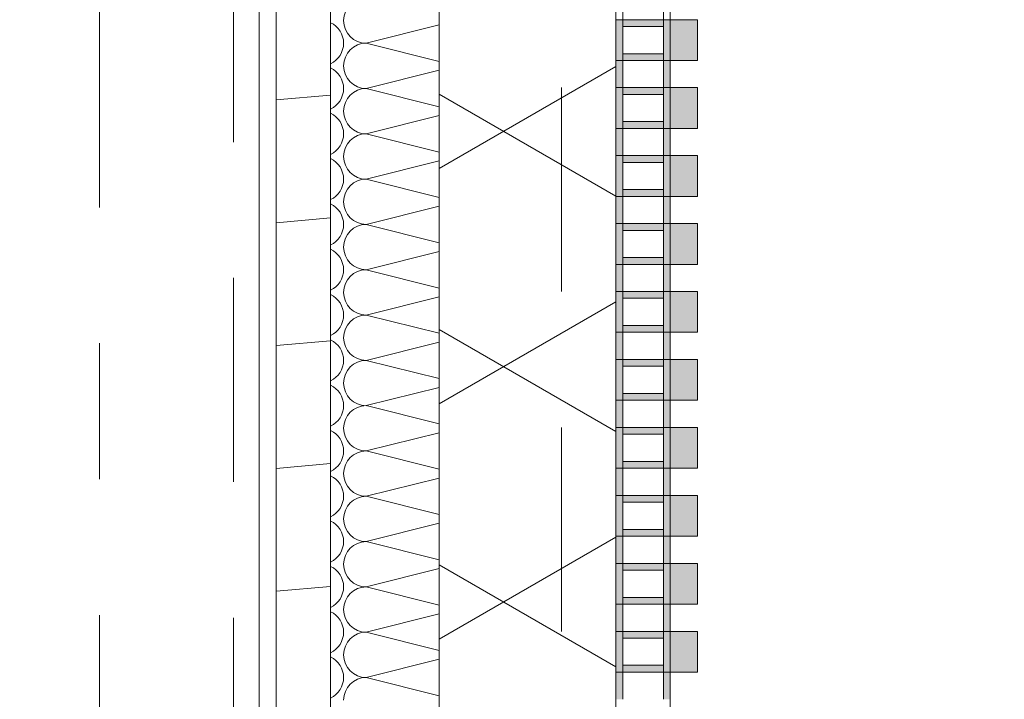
# Model space of a CAD drawing. Header units: metres. Extents: x -167 to 233, y -155 to 122.
# Tile 126 of 176: x 57.694 to 58.418, y 29.98 to 30.48. Entities that reach past the tile are written whole.
import ezdxf
from ezdxf.enums import TextEntityAlignment as Align

# ---------------------------------------------------------------- set-up
doc = ezdxf.new("R2010")
doc.units = ezdxf.units.M
doc.header["$MEASUREMENT"] = 0
for name, pattern in [('Raster', [0.4, 0.2, -0.1, 0, -0.1]), ('Strichlinie eng', [0.23, 0.15, -0.08]), ('Untersicht', [0.2, 0.15, -0.05])]:
    doc.linetypes.add(name, pattern=pattern)
for name, color, linetype in [('10 Wand außen', 7, 'Continuous'), ('20 Decke', 7, 'Continuous'), ('20 Träger', 7, 'Continuous'), ('50 Sanitäreinrichtung', 7, 'Continuous'), ('90 Achsraster', 7, 'Continuous'), ('94 Genehmigungsplanung Bemaßung', 7, 'Continuous')]:
    doc.layers.add(name, color=color, linetype=linetype)
doc.styles.add('ERSTELLTER_STIL_1', font='arial.ttf')
doc.styles.add('ERSTELLTER_STIL_2', font='arial.ttf')
doc.dimstyles.new('ERSTELLTER_STIL__2', dxfattribs={"dimtxt": 0.25, "dimasz": 0.19, "dimexe": 0.18, "dimexo": 0.1, "dimgap": 0, "dimtad": 1, "dimzin": 0, "dimdsep": 46, "dimtxsty": 'ERSTELLTER_STIL_1', "dimblk": 'ARROWHEAD_6', "dimblk1": 'ARROWHEAD_6', "dimblk2": 'ARROWHEAD_6', "dimcen": 0.09, "dimclrd": 7, "dimclre": 7, "dimclrt": 7, "dimazin": 0, "dimtfac": 1, "dimtdec": 4, "dimtmove": 0, "dimatfit": 3, "dimfxl": 1, "dimtolj": 1, "dimtzin": 0, "dimarcsym": 0})

# ---------------------------------------------------------------- blocks, each defined once
blk = doc.blocks.new('*X43', base_point=(27236.13209, 33357.27905))
at = {"layer": '10 Wand außen', "color": 8, "linetype": 'Continuous', "lineweight": 18}
for p, q in [((58.00249, 30.47582), (57.94876, 30.46238)), ((58.00249, 30.44895), (57.94876, 30.46238)), ((58.00249, 30.44248), (57.94876, 30.42905)), ((58.00249, 30.41562), (57.94876, 30.42905)), ((58.00249, 30.40915), (57.94876, 30.39572)), ((58.00249, 30.38228), (57.94876, 30.39572)), ((58.00249, 30.37582), (57.94876, 30.36238)), ((58.00249, 30.34895), (57.94876, 30.36238)), ((58.00249, 30.34248), (57.94876, 30.32905)), ((58.00249, 30.31562), (57.94876, 30.32905)), ((58.00249, 30.30915), (57.94876, 30.29572)), ((58.00249, 30.28228), (57.94876, 30.29572)), ((58.00249, 30.27582), (57.94876, 30.26238)), ((58.00249, 30.24895), (57.94876, 30.26238)), ((58.00249, 30.24248), (57.94876, 30.22905)), ((58.00249, 30.21562), (57.94876, 30.22905)), ((58.00249, 30.20915), (57.94876, 30.19572)), ((58.00249, 30.18228), (57.94876, 30.19572)), ((58.00249, 30.17582), (57.94876, 30.16238)), ((58.00249, 30.14895), (57.94876, 30.16238)), ((58.00249, 30.14248), (57.94876, 30.12905)), ((58.00249, 30.11562), (57.94876, 30.12905)), ((58.00249, 30.10915), (57.94876, 30.09572)), ((58.00249, 30.08228), (57.94876, 30.09572)), ((58.00249, 30.07582), (57.94876, 30.06238)), ((58.00249, 30.04895), (57.94876, 30.06238)), ((58.00249, 30.04248), (57.94876, 30.02905)), ((58.00249, 30.01562), (57.94876, 30.02905)), ((58.00249, 30.00915), (57.94876, 29.99572)), ((58.00249, 29.98228), (57.94876, 29.99572))]:
    blk.add_line(p, q, dxfattribs=at)
for centre, start, end in [((57.94876, 30.47905), 90, 180), ((57.91543, 30.46238), 0, 64.92163), ((57.94876, 30.47905), 180, 270), ((57.91543, 30.46238), 295.07837, 0), ((57.94876, 30.44572), 90, 180), ((57.91543, 30.42905), 0, 64.92163), ((57.94876, 30.44572), 180, 270), ((57.91543, 30.42905), 295.07837, 0), ((57.94876, 30.41238), 90, 180), ((57.91543, 30.39572), 0, 64.92163), ((57.94876, 30.41238), 180, 270), ((57.91543, 30.39572), 295.07837, 0), ((57.94876, 30.37905), 90, 180), ((57.91543, 30.36238), 0, 64.92163), ((57.94876, 30.37905), 180, 270), ((57.91543, 30.36238), 295.07837, 0), ((57.94876, 30.34572), 90, 180), ((57.94876, 30.34572), 180, 270), ((57.91543, 30.32905), 0, 64.92163), ((57.91543, 30.32905), 295.07837, 0), ((57.94876, 30.31238), 90, 180), ((57.91543, 30.29572), 0, 64.92163), ((57.94876, 30.31238), 180, 270), ((57.91543, 30.29572), 295.07837, 0), ((57.94876, 30.27905), 90, 180), ((57.91543, 30.26238), 0, 64.92163), ((57.94876, 30.27905), 180, 270), ((57.91543, 30.26238), 295.07837, 0), ((57.94876, 30.24572), 90, 180), ((57.91543, 30.22905), 0, 64.92163), ((57.94876, 30.24572), 180, 270), ((57.91543, 30.22905), 295.07837, 0), ((57.94876, 30.21238), 90, 180), ((57.91543, 30.19572), 0, 64.92163), ((57.94876, 30.21238), 180, 270), ((57.91543, 30.19572), 295.07837, 0), ((57.94876, 30.17905), 90, 180), ((57.94876, 30.17905), 180, 270), ((57.91543, 30.16238), 0, 64.92163), ((57.91543, 30.16238), 295.07837, 0), ((57.94876, 30.14572), 90, 180), ((57.91543, 30.12905), 0, 64.92163), ((57.94876, 30.14572), 180, 270), ((57.91543, 30.12905), 295.07837, 0), ((57.94876, 30.11238), 90, 180), ((57.91543, 30.09572), 0, 64.92163), ((57.94876, 30.11238), 180, 270), ((57.91543, 30.09572), 295.07837, 0), ((57.94876, 30.07905), 90, 180), ((57.91543, 30.06238), 0, 64.92163), ((57.94876, 30.07905), 180, 270), ((57.91543, 30.06238), 295.07837, 0), ((57.94876, 30.04572), 90, 180), ((57.91543, 30.02905), 0, 64.92163), ((57.94876, 30.04572), 180, 270), ((57.91543, 30.02905), 295.07837, 0), ((57.94876, 30.01238), 90, 180), ((57.94876, 30.01238), 180, 270), ((57.91543, 29.99572), 0, 64.92163), ((57.91543, 29.99572), 295.07837, 0), ((57.94876, 29.97905), 90, 180)]:
    blk.add_arc(centre, 0.01667, start, end, dxfattribs=at)
blk = doc.blocks.new('Standard-Rastermarker_138')
at = {"layer": '90 Achsraster', "color": 14, "linetype": 'Raster', "lineweight": 18, "true_color": 0xa80000}
blk.add_line((1, 0), (24.68085, 0), dxfattribs=at)
at = {"layer": '90 Achsraster', "color": 14, "lineweight": 18, "true_color": 0xa80000, "style": 'ERSTELLTER_STIL_2'}
for tag, p in [('AC_MarkerText_1_0', (-0.56857, -0.06857)), ('AC_MarkerText_1_1', (25.81228, -0.06857))]:
    blk.add_attdef(tag, text='', height=0.3, rotation=90, dxfattribs=at).set_placement(p, align=Align.TOP_CENTER)
blk = doc.blocks.new('Rechteck Raster Kassetten Fassade - ACB_5')
at = {"layer": '50 Sanitäreinrichtung', "linetype": 'Continuous', "lineweight": 0, "true_color": 0x9e9e9e}
for points in [[(1.69, 0.17), (1.69, 0.19), (1.66, 0.19), (1.66, 0.17)], [(1.74, 0.17), (1.74, 0.19), (1.71, 0.19), (1.71, 0.17)], [(1.79, 0.17), (1.79, 0.19), (1.76, 0.19), (1.76, 0.17)], [(1.84, 0.17), (1.84, 0.19), (1.81, 0.19), (1.81, 0.17)], [(1.89, 0.17), (1.89, 0.19), (1.86, 0.19), (1.86, 0.17)], [(1.94, 0.17), (1.94, 0.19), (1.91, 0.19), (1.91, 0.17)], [(1.99, 0.17), (1.99, 0.19), (1.96, 0.19), (1.96, 0.17)], [(2.04, 0.17), (2.04, 0.19), (2.01, 0.19), (2.01, 0.17)], [(2.09, 0.17), (2.09, 0.19), (2.06, 0.19), (2.06, 0.17)], [(2.14, 0.17), (2.14, 0.19), (2.11, 0.19), (2.11, 0.17)], [(1.64, 0.165), (1.66, 0.165), (1.66, 0.17), (1.64, 0.17)], [(1.71, 0.17), (1.66, 0.17), (1.66, 0.13), (1.71, 0.13), (1.71, 0.135), (1.665, 0.135), (1.665, 0.165), (1.71, 0.165)], [(1.76, 0.17), (1.71, 0.17), (1.71, 0.13), (1.76, 0.13), (1.76, 0.135), (1.715, 0.135), (1.715, 0.165), (1.76, 0.165)], [(1.81, 0.17), (1.76, 0.17), (1.76, 0.13), (1.81, 0.13), (1.81, 0.135), (1.765, 0.135), (1.765, 0.165), (1.81, 0.165)], [(1.86, 0.17), (1.81, 0.17), (1.81, 0.13), (1.86, 0.13), (1.86, 0.135), (1.815, 0.135), (1.815, 0.165), (1.86, 0.165)], [(1.94, 0.165), (1.96, 0.165), (1.96, 0.17), (1.94, 0.17)], [(2.01, 0.17), (1.96, 0.17), (1.96, 0.13), (2.01, 0.13), (2.01, 0.135), (1.965, 0.135), (1.965, 0.165), (2.01, 0.165)], [(2.06, 0.17), (2.01, 0.17), (2.01, 0.13), (2.06, 0.13), (2.06, 0.135), (2.015, 0.135), (2.015, 0.165), (2.06, 0.165)], [(1.685, 0.165), (1.685, 0.135), (1.69, 0.135), (1.69, 0.165)], [(1.74, 0.165), (1.735, 0.165), (1.735, 0.135), (1.74, 0.135)], [(1.79, 0.165), (1.785, 0.165), (1.785, 0.135), (1.79, 0.135)], [(1.84, 0.165), (1.835, 0.165), (1.835, 0.135), (1.84, 0.135)], [(1.89, 0.165), (1.885, 0.165), (1.885, 0.135), (1.89, 0.135)], [(1.915, 0.165), (1.91, 0.165), (1.91, 0.135), (1.915, 0.135)], [(1.985, 0.165), (1.985, 0.135), (1.99, 0.135), (1.99, 0.165)], [(2.04, 0.165), (2.035, 0.165), (2.035, 0.135), (2.04, 0.135)], [(2.09, 0.165), (2.085, 0.165), (2.085, 0.135), (2.09, 0.135)], [(2.11, 0.165), (2.11, 0.135), (2.115, 0.135), (2.115, 0.165)], [(1.64, 0.13), (1.66, 0.13), (1.66, 0.135), (1.64, 0.135)], [(1.94, 0.13), (1.96, 0.13), (1.96, 0.135), (1.94, 0.135)]]:
    blk.add_hatch(color=253, dxfattribs=at).paths.add_polyline_path(points)
h = blk.add_hatch(color=253, dxfattribs=at)
h.paths.add_polyline_path([(1.86, 0.17), (1.86, 0.13), (1.94, 0.13), (1.94, 0.17)])
h.paths.add_polyline_path([(1.935, 0.135), (1.865, 0.135), (1.865, 0.165), (1.935, 0.165)], flags=0)
h = blk.add_hatch(color=253, dxfattribs=at)
h.paths.add_polyline_path([(2.06, 0.17), (2.06, 0.13), (2.14, 0.13), (2.14, 0.17)])
h.paths.add_polyline_path([(2.135, 0.135), (2.065, 0.135), (2.065, 0.165), (2.135, 0.165)], flags=0)
at = {"layer": '50 Sanitäreinrichtung', "linetype": 'Continuous', "lineweight": 18}
h = blk.add_hatch(dxfattribs=at)
h.set_pattern_fill('Dämmung__weich_0001', color=8, style=0, pattern_type=2)
h.set_pattern_definition([(60, (0, 0), (-0.1299038, 0.075), []), (120, (0, 0), (0.1299038, 0.075), [])])
h.paths.add_polyline_path([(0, 0), (15.5, 0), (15.63, 0.13), (-0.13, 0.13)])
at = {"layer": '50 Sanitäreinrichtung', "color": 251, "linetype": 'Continuous', "lineweight": 18, "true_color": 0x5f5f5f}
for p, q in [((1.69, 0.19), (1.66, 0.19)), ((1.66, 0.19), (1.66, 0.17)), ((1.69, 0.19), (1.66, 0.19)), ((1.66, 0.19), (1.66, 0.17)), ((1.69, 0.19), (1.69, 0.17)), ((1.69, 0.19), (1.69, 0.17)), ((1.74, 0.19), (1.71, 0.19)), ((1.71, 0.19), (1.71, 0.17)), ((1.74, 0.19), (1.71, 0.19)), ((1.71, 0.19), (1.71, 0.17)), ((1.74, 0.19), (1.74, 0.17)), ((1.74, 0.19), (1.74, 0.17)), ((1.79, 0.19), (1.76, 0.19)), ((1.76, 0.19), (1.76, 0.17)), ((1.79, 0.19), (1.76, 0.19)), ((1.76, 0.19), (1.76, 0.17)), ((1.79, 0.19), (1.79, 0.17)), ((1.79, 0.19), (1.79, 0.17)), ((1.84, 0.19), (1.81, 0.19)), ((1.81, 0.19), (1.81, 0.17)), ((1.84, 0.19), (1.81, 0.19)), ((1.81, 0.19), (1.81, 0.17)), ((1.84, 0.19), (1.84, 0.17)), ((1.84, 0.19), (1.84, 0.17)), ((1.89, 0.19), (1.86, 0.19)), ((1.86, 0.19), (1.86, 0.17)), ((1.89, 0.19), (1.86, 0.19)), ((1.86, 0.19), (1.86, 0.17)), ((1.89, 0.19), (1.89, 0.17)), ((1.89, 0.19), (1.89, 0.17)), ((1.94, 0.19), (1.91, 0.19)), ((1.91, 0.19), (1.91, 0.17)), ((1.94, 0.19), (1.91, 0.19)), ((1.91, 0.19), (1.91, 0.17)), ((1.94, 0.19), (1.94, 0.17)), ((1.94, 0.19), (1.94, 0.17)), ((1.99, 0.19), (1.96, 0.19)), ((1.96, 0.19), (1.96, 0.17)), ((1.99, 0.19), (1.96, 0.19)), ((1.96, 0.19), (1.96, 0.17)), ((1.99, 0.19), (1.99, 0.17)), ((1.99, 0.19), (1.99, 0.17)), ((2.04, 0.19), (2.01, 0.19)), ((2.01, 0.19), (2.01, 0.17)), ((2.04, 0.19), (2.01, 0.19)), ((2.01, 0.19), (2.01, 0.17)), ((2.04, 0.19), (2.04, 0.17)), ((2.04, 0.19), (2.04, 0.17)), ((2.09, 0.19), (2.06, 0.19)), ((2.06, 0.19), (2.06, 0.17)), ((2.09, 0.19), (2.06, 0.19)), ((2.06, 0.19), (2.06, 0.17)), ((2.09, 0.19), (2.09, 0.17)), ((2.09, 0.19), (2.09, 0.17)), ((2.14, 0.19), (2.11, 0.19)), ((2.11, 0.19), (2.11, 0.17)), ((2.14, 0.19), (2.11, 0.19)), ((2.11, 0.19), (2.11, 0.17)), ((2.14, 0.19), (2.14, 0.17)), ((2.14, 0.19), (2.14, 0.17)), ((1.61, 0.17), (1.69, 0.17)), ((1.61, 0.17), (1.69, 0.17)), ((1.66, 0.165), (1.66, 0.17)), ((1.66, 0.17), (1.74, 0.17)), ((1.66, 0.165), (1.66, 0.17)), ((1.66, 0.17), (1.74, 0.17)), ((1.69, 0.17), (1.66, 0.17)), ((1.69, 0.17), (1.66, 0.17)), ((1.69, 0.165), (1.69, 0.17)), ((1.69, 0.165), (1.69, 0.17)), ((1.71, 0.165), (1.71, 0.17)), ((1.71, 0.17), (1.79, 0.17)), ((1.71, 0.165), (1.71, 0.17)), ((1.71, 0.17), (1.79, 0.17)), ((1.74, 0.17), (1.71, 0.17)), ((1.74, 0.17), (1.71, 0.17)), ((1.74, 0.165), (1.74, 0.17)), ((1.74, 0.165), (1.74, 0.17)), ((1.76, 0.165), (1.76, 0.17)), ((1.76, 0.17), (1.84, 0.17)), ((1.76, 0.165), (1.76, 0.17)), ((1.76, 0.17), (1.84, 0.17)), ((1.79, 0.17), (1.76, 0.17)), ((1.79, 0.17), (1.76, 0.17)), ((1.79, 0.165), (1.79, 0.17)), ((1.79, 0.165), (1.79, 0.17)), ((1.81, 0.165), (1.81, 0.17)), ((1.81, 0.17), (1.89, 0.17)), ((1.81, 0.165), (1.81, 0.17)), ((1.81, 0.17), (1.89, 0.17)), ((1.84, 0.17), (1.81, 0.17)), ((1.84, 0.17), (1.81, 0.17)), ((1.84, 0.165), (1.84, 0.17)), ((1.84, 0.165), (1.84, 0.17)), ((1.86, 0.165), (1.86, 0.17)), ((1.86, 0.17), (1.94, 0.17)), ((1.86, 0.165), (1.86, 0.17)), ((1.86, 0.17), (1.94, 0.17)), ((1.89, 0.17), (1.86, 0.17)), ((1.89, 0.17), (1.86, 0.17)), ((1.89, 0.165), (1.89, 0.17)), ((1.89, 0.165), (1.89, 0.17)), ((1.91, 0.165), (1.91, 0.17)), ((1.91, 0.17), (1.99, 0.17)), ((1.91, 0.165), (1.91, 0.17)), ((1.91, 0.17), (1.99, 0.17)), ((1.94, 0.17), (1.91, 0.17)), ((1.94, 0.17), (1.91, 0.17)), ((1.94, 0.165), (1.94, 0.17)), ((1.94, 0.165), (1.94, 0.17)), ((1.96, 0.165), (1.96, 0.17)), ((1.96, 0.17), (2.04, 0.17)), ((1.96, 0.165), (1.96, 0.17)), ((1.96, 0.17), (2.04, 0.17)), ((1.99, 0.17), (1.96, 0.17)), ((1.99, 0.17), (1.96, 0.17)), ((1.99, 0.165), (1.99, 0.17)), ((1.99, 0.165), (1.99, 0.17)), ((2.01, 0.165), (2.01, 0.17)), ((2.01, 0.17), (2.09, 0.17)), ((2.01, 0.165), (2.01, 0.17)), ((2.01, 0.17), (2.09, 0.17)), ((2.04, 0.17), (2.01, 0.17)), ((2.04, 0.17), (2.01, 0.17)), ((2.04, 0.165), (2.04, 0.17)), ((2.04, 0.165), (2.04, 0.17)), ((2.06, 0.165), (2.06, 0.17)), ((2.06, 0.17), (2.14, 0.17)), ((2.06, 0.165), (2.06, 0.17)), ((2.06, 0.17), (2.14, 0.17)), ((2.09, 0.17), (2.06, 0.17)), ((2.09, 0.17), (2.06, 0.17)), ((2.09, 0.165), (2.09, 0.17)), ((2.09, 0.165), (2.09, 0.17)), ((2.11, 0.165), (2.11, 0.17)), ((2.11, 0.17), (2.19, 0.17)), ((2.11, 0.165), (2.11, 0.17)), ((2.11, 0.17), (2.19, 0.17)), ((2.14, 0.17), (2.11, 0.17)), ((2.14, 0.17), (2.11, 0.17)), ((2.14, 0.165), (2.14, 0.17)), ((2.14, 0.165), (2.14, 0.17)), ((1.64, 0.165), (1.66, 0.165)), ((1.64, 0.165), (1.66, 0.165)), ((1.66, 0.165), (1.665, 0.165)), ((1.66, 0.135), (1.66, 0.165)), ((1.66, 0.165), (1.665, 0.165)), ((1.66, 0.135), (1.66, 0.165)), ((1.665, 0.165), (1.685, 0.165)), ((1.665, 0.135), (1.665, 0.165)), ((1.665, 0.165), (1.685, 0.165)), ((1.665, 0.165), (1.685, 0.165)), ((1.665, 0.135), (1.665, 0.165)), ((1.665, 0.165), (1.685, 0.165)), ((1.685, 0.135), (1.685, 0.165)), ((1.685, 0.165), (1.69, 0.165)), ((1.685, 0.135), (1.685, 0.165)), ((1.685, 0.165), (1.69, 0.165)), ((1.69, 0.135), (1.69, 0.165)), ((1.69, 0.165), (1.71, 0.165)), ((1.69, 0.135), (1.69, 0.165)), ((1.69, 0.165), (1.71, 0.165)), ((1.71, 0.165), (1.715, 0.165)), ((1.71, 0.135), (1.71, 0.165)), ((1.71, 0.165), (1.715, 0.165)), ((1.71, 0.135), (1.71, 0.165)), ((1.715, 0.165), (1.735, 0.165)), ((1.715, 0.135), (1.715, 0.165)), ((1.715, 0.165), (1.735, 0.165)), ((1.715, 0.165), (1.735, 0.165)), ((1.715, 0.135), (1.715, 0.165)), ((1.715, 0.165), (1.735, 0.165)), ((1.735, 0.135), (1.735, 0.165)), ((1.735, 0.165), (1.74, 0.165)), ((1.735, 0.135), (1.735, 0.165)), ((1.735, 0.165), (1.74, 0.165)), ((1.74, 0.135), (1.74, 0.165)), ((1.74, 0.165), (1.76, 0.165)), ((1.74, 0.135), (1.74, 0.165)), ((1.74, 0.165), (1.76, 0.165)), ((1.76, 0.165), (1.765, 0.165)), ((1.76, 0.135), (1.76, 0.165)), ((1.76, 0.165), (1.765, 0.165)), ((1.76, 0.135), (1.76, 0.165)), ((1.765, 0.165), (1.785, 0.165)), ((1.765, 0.135), (1.765, 0.165)), ((1.765, 0.165), (1.785, 0.165)), ((1.765, 0.165), (1.785, 0.165)), ((1.765, 0.135), (1.765, 0.165)), ((1.765, 0.165), (1.785, 0.165)), ((1.785, 0.135), (1.785, 0.165)), ((1.785, 0.165), (1.79, 0.165)), ((1.785, 0.135), (1.785, 0.165)), ((1.785, 0.165), (1.79, 0.165)), ((1.79, 0.135), (1.79, 0.165)), ((1.79, 0.165), (1.81, 0.165)), ((1.79, 0.135), (1.79, 0.165)), ((1.79, 0.165), (1.81, 0.165)), ((1.81, 0.165), (1.815, 0.165)), ((1.81, 0.135), (1.81, 0.165)), ((1.81, 0.165), (1.815, 0.165)), ((1.81, 0.135), (1.81, 0.165)), ((1.815, 0.165), (1.835, 0.165)), ((1.815, 0.135), (1.815, 0.165)), ((1.815, 0.165), (1.835, 0.165)), ((1.815, 0.165), (1.835, 0.165)), ((1.815, 0.135), (1.815, 0.165)), ((1.815, 0.165), (1.835, 0.165)), ((1.835, 0.135), (1.835, 0.165)), ((1.835, 0.165), (1.84, 0.165)), ((1.835, 0.135), (1.835, 0.165)), ((1.835, 0.165), (1.84, 0.165)), ((1.84, 0.135), (1.84, 0.165)), ((1.84, 0.165), (1.86, 0.165)), ((1.84, 0.135), (1.84, 0.165)), ((1.84, 0.165), (1.86, 0.165)), ((1.86, 0.165), (1.865, 0.165)), ((1.86, 0.135), (1.86, 0.165)), ((1.86, 0.165), (1.865, 0.165)), ((1.86, 0.135), (1.86, 0.165)), ((1.865, 0.165), (1.885, 0.165)), ((1.865, 0.135), (1.865, 0.165)), ((1.865, 0.165), (1.885, 0.165)), ((1.865, 0.165), (1.885, 0.165)), ((1.865, 0.135), (1.865, 0.165)), ((1.865, 0.165), (1.885, 0.165)), ((1.885, 0.135), (1.885, 0.165)), ((1.885, 0.165), (1.89, 0.165)), ((1.885, 0.135), (1.885, 0.165)), ((1.885, 0.165), (1.89, 0.165)), ((1.89, 0.135), (1.89, 0.165)), ((1.89, 0.165), (1.91, 0.165)), ((1.89, 0.135), (1.89, 0.165)), ((1.89, 0.165), (1.91, 0.165)), ((1.91, 0.165), (1.915, 0.165)), ((1.91, 0.135), (1.91, 0.165)), ((1.91, 0.165), (1.915, 0.165)), ((1.91, 0.135), (1.91, 0.165)), ((1.915, 0.165), (1.935, 0.165)), ((1.915, 0.135), (1.915, 0.165)), ((1.915, 0.165), (1.935, 0.165)), ((1.915, 0.165), (1.935, 0.165)), ((1.915, 0.135), (1.915, 0.165)), ((1.915, 0.165), (1.935, 0.165)), ((1.935, 0.135), (1.935, 0.165)), ((1.935, 0.165), (1.94, 0.165)), ((1.935, 0.135), (1.935, 0.165)), ((1.935, 0.165), (1.94, 0.165)), ((1.94, 0.135), (1.94, 0.165)), ((1.94, 0.165), (1.96, 0.165)), ((1.94, 0.135), (1.94, 0.165)), ((1.94, 0.165), (1.96, 0.165)), ((1.96, 0.165), (1.965, 0.165)), ((1.96, 0.135), (1.96, 0.165)), ((1.96, 0.165), (1.965, 0.165)), ((1.96, 0.135), (1.96, 0.165)), ((1.965, 0.165), (1.985, 0.165)), ((1.965, 0.135), (1.965, 0.165)), ((1.965, 0.165), (1.985, 0.165)), ((1.965, 0.165), (1.985, 0.165)), ((1.965, 0.135), (1.965, 0.165)), ((1.965, 0.165), (1.985, 0.165)), ((1.985, 0.135), (1.985, 0.165)), ((1.985, 0.165), (1.99, 0.165)), ((1.985, 0.135), (1.985, 0.165)), ((1.985, 0.165), (1.99, 0.165)), ((1.99, 0.135), (1.99, 0.165)), ((1.99, 0.165), (2.01, 0.165)), ((1.99, 0.135), (1.99, 0.165)), ((1.99, 0.165), (2.01, 0.165)), ((2.01, 0.165), (2.015, 0.165)), ((2.01, 0.135), (2.01, 0.165)), ((2.01, 0.165), (2.015, 0.165)), ((2.01, 0.135), (2.01, 0.165)), ((2.015, 0.165), (2.035, 0.165)), ((2.015, 0.135), (2.015, 0.165)), ((2.015, 0.165), (2.035, 0.165)), ((2.015, 0.165), (2.035, 0.165)), ((2.015, 0.135), (2.015, 0.165)), ((2.015, 0.165), (2.035, 0.165)), ((2.035, 0.135), (2.035, 0.165)), ((2.035, 0.165), (2.04, 0.165)), ((2.035, 0.135), (2.035, 0.165)), ((2.035, 0.165), (2.04, 0.165)), ((2.04, 0.135), (2.04, 0.165)), ((2.04, 0.165), (2.06, 0.165)), ((2.04, 0.135), (2.04, 0.165)), ((2.04, 0.165), (2.06, 0.165)), ((2.06, 0.165), (2.065, 0.165)), ((2.06, 0.135), (2.06, 0.165)), ((2.06, 0.165), (2.065, 0.165)), ((2.06, 0.135), (2.06, 0.165)), ((2.065, 0.165), (2.085, 0.165)), ((2.065, 0.135), (2.065, 0.165)), ((2.065, 0.165), (2.085, 0.165)), ((2.065, 0.165), (2.085, 0.165)), ((2.065, 0.135), (2.065, 0.165)), ((2.065, 0.165), (2.085, 0.165)), ((2.085, 0.135), (2.085, 0.165)), ((2.085, 0.165), (2.09, 0.165)), ((2.085, 0.135), (2.085, 0.165)), ((2.085, 0.165), (2.09, 0.165)), ((2.09, 0.135), (2.09, 0.165)), ((2.09, 0.165), (2.11, 0.165)), ((2.09, 0.135), (2.09, 0.165)), ((2.09, 0.165), (2.11, 0.165)), ((2.11, 0.165), (2.115, 0.165)), ((2.11, 0.135), (2.11, 0.165)), ((2.11, 0.165), (2.115, 0.165)), ((2.11, 0.135), (2.11, 0.165)), ((2.115, 0.165), (2.135, 0.165)), ((2.115, 0.135), (2.115, 0.165)), ((2.115, 0.165), (2.135, 0.165)), ((2.115, 0.165), (2.135, 0.165)), ((2.115, 0.135), (2.115, 0.165)), ((2.115, 0.165), (2.135, 0.165)), ((2.135, 0.135), (2.135, 0.165)), ((2.135, 0.165), (2.14, 0.165)), ((2.135, 0.135), (2.135, 0.165)), ((2.135, 0.165), (2.14, 0.165)), ((2.14, 0.135), (2.14, 0.165)), ((2.14, 0.165), (2.16, 0.165)), ((2.14, 0.135), (2.14, 0.165)), ((2.14, 0.165), (2.16, 0.165)), ((1.64, 0.135), (1.66, 0.135)), ((1.64, 0.135), (1.66, 0.135)), ((1.66, 0.135), (1.665, 0.135)), ((1.66, 0.13), (1.66, 0.135)), ((1.66, 0.135), (1.665, 0.135)), ((1.66, 0.13), (1.66, 0.135)), ((1.665, 0.135), (1.685, 0.135)), ((1.665, 0.135), (1.685, 0.135)), ((1.665, 0.135), (1.685, 0.135)), ((1.665, 0.135), (1.685, 0.135)), ((1.685, 0.135), (1.69, 0.135)), ((1.685, 0.135), (1.69, 0.135)), ((1.69, 0.13), (1.69, 0.135)), ((1.69, 0.135), (1.71, 0.135)), ((1.69, 0.13), (1.69, 0.135)), ((1.69, 0.135), (1.71, 0.135)), ((1.71, 0.135), (1.715, 0.135)), ((1.71, 0.13), (1.71, 0.135)), ((1.71, 0.135), (1.715, 0.135)), ((1.71, 0.13), (1.71, 0.135)), ((1.715, 0.135), (1.735, 0.135)), ((1.715, 0.135), (1.735, 0.135)), ((1.715, 0.135), (1.735, 0.135)), ((1.715, 0.135), (1.735, 0.135)), ((1.735, 0.135), (1.74, 0.135)), ((1.735, 0.135), (1.74, 0.135)), ((1.74, 0.13), (1.74, 0.135)), ((1.74, 0.135), (1.76, 0.135)), ((1.74, 0.13), (1.74, 0.135)), ((1.74, 0.135), (1.76, 0.135)), ((1.76, 0.135), (1.765, 0.135)), ((1.76, 0.13), (1.76, 0.135)), ((1.76, 0.135), (1.765, 0.135)), ((1.76, 0.13), (1.76, 0.135)), ((1.765, 0.135), (1.785, 0.135)), ((1.765, 0.135), (1.785, 0.135)), ((1.765, 0.135), (1.785, 0.135)), ((1.765, 0.135), (1.785, 0.135)), ((1.785, 0.135), (1.79, 0.135)), ((1.785, 0.135), (1.79, 0.135)), ((1.79, 0.13), (1.79, 0.135)), ((1.79, 0.135), (1.81, 0.135)), ((1.79, 0.13), (1.79, 0.135)), ((1.79, 0.135), (1.81, 0.135)), ((1.81, 0.135), (1.815, 0.135)), ((1.81, 0.13), (1.81, 0.135)), ((1.81, 0.135), (1.815, 0.135)), ((1.81, 0.13), (1.81, 0.135)), ((1.815, 0.135), (1.835, 0.135)), ((1.815, 0.135), (1.835, 0.135)), ((1.815, 0.135), (1.835, 0.135)), ((1.815, 0.135), (1.835, 0.135)), ((1.835, 0.135), (1.84, 0.135)), ((1.835, 0.135), (1.84, 0.135)), ((1.84, 0.13), (1.84, 0.135)), ((1.84, 0.135), (1.86, 0.135)), ((1.84, 0.13), (1.84, 0.135)), ((1.84, 0.135), (1.86, 0.135)), ((1.86, 0.135), (1.865, 0.135)), ((1.86, 0.13), (1.86, 0.135)), ((1.86, 0.135), (1.865, 0.135)), ((1.86, 0.13), (1.86, 0.135)), ((1.865, 0.135), (1.885, 0.135)), ((1.865, 0.135), (1.885, 0.135)), ((1.865, 0.135), (1.885, 0.135)), ((1.865, 0.135), (1.885, 0.135)), ((1.885, 0.135), (1.89, 0.135)), ((1.885, 0.135), (1.89, 0.135)), ((1.89, 0.13), (1.89, 0.135)), ((1.89, 0.135), (1.91, 0.135)), ((1.89, 0.13), (1.89, 0.135)), ((1.89, 0.135), (1.91, 0.135)), ((1.91, 0.135), (1.915, 0.135)), ((1.91, 0.13), (1.91, 0.135)), ((1.91, 0.135), (1.915, 0.135)), ((1.91, 0.13), (1.91, 0.135)), ((1.915, 0.135), (1.935, 0.135)), ((1.915, 0.135), (1.935, 0.135)), ((1.915, 0.135), (1.935, 0.135)), ((1.915, 0.135), (1.935, 0.135)), ((1.935, 0.135), (1.94, 0.135)), ((1.935, 0.135), (1.94, 0.135)), ((1.94, 0.13), (1.94, 0.135)), ((1.94, 0.135), (1.96, 0.135)), ((1.94, 0.13), (1.94, 0.135)), ((1.94, 0.135), (1.96, 0.135)), ((1.96, 0.135), (1.965, 0.135)), ((1.96, 0.13), (1.96, 0.135)), ((1.96, 0.135), (1.965, 0.135)), ((1.96, 0.13), (1.96, 0.135)), ((1.965, 0.135), (1.985, 0.135)), ((1.965, 0.135), (1.985, 0.135)), ((1.965, 0.135), (1.985, 0.135)), ((1.965, 0.135), (1.985, 0.135)), ((1.985, 0.135), (1.99, 0.135)), ((1.985, 0.135), (1.99, 0.135)), ((1.99, 0.13), (1.99, 0.135)), ((1.99, 0.135), (2.01, 0.135)), ((1.99, 0.13), (1.99, 0.135)), ((1.99, 0.135), (2.01, 0.135)), ((2.01, 0.135), (2.015, 0.135)), ((2.01, 0.13), (2.01, 0.135)), ((2.01, 0.135), (2.015, 0.135)), ((2.01, 0.13), (2.01, 0.135)), ((2.015, 0.135), (2.035, 0.135)), ((2.015, 0.135), (2.035, 0.135)), ((2.015, 0.135), (2.035, 0.135)), ((2.015, 0.135), (2.035, 0.135)), ((2.035, 0.135), (2.04, 0.135)), ((2.035, 0.135), (2.04, 0.135)), ((2.04, 0.13), (2.04, 0.135)), ((2.04, 0.135), (2.06, 0.135)), ((2.04, 0.13), (2.04, 0.135)), ((2.04, 0.135), (2.06, 0.135)), ((2.06, 0.135), (2.065, 0.135)), ((2.06, 0.13), (2.06, 0.135)), ((2.06, 0.135), (2.065, 0.135)), ((2.06, 0.13), (2.06, 0.135)), ((2.065, 0.135), (2.085, 0.135)), ((2.065, 0.135), (2.085, 0.135)), ((2.065, 0.135), (2.085, 0.135)), ((2.065, 0.135), (2.085, 0.135)), ((2.085, 0.135), (2.09, 0.135)), ((2.085, 0.135), (2.09, 0.135)), ((2.09, 0.13), (2.09, 0.135)), ((2.09, 0.135), (2.11, 0.135)), ((2.09, 0.13), (2.09, 0.135)), ((2.09, 0.135), (2.11, 0.135)), ((2.11, 0.135), (2.115, 0.135)), ((2.11, 0.13), (2.11, 0.135)), ((2.11, 0.135), (2.115, 0.135)), ((2.11, 0.13), (2.11, 0.135)), ((2.115, 0.135), (2.135, 0.135)), ((2.115, 0.135), (2.135, 0.135)), ((2.115, 0.135), (2.135, 0.135)), ((2.115, 0.135), (2.135, 0.135)), ((2.135, 0.135), (2.14, 0.135)), ((2.135, 0.135), (2.14, 0.135)), ((2.14, 0.13), (2.14, 0.135)), ((2.14, 0.135), (2.16, 0.135)), ((2.14, 0.13), (2.14, 0.135)), ((2.14, 0.135), (2.16, 0.135)), ((15.63, 0.13), (-0.13, 0.13)), ((1.61, 0.13), (1.69, 0.13)), ((1.61, 0.13), (1.69, 0.13)), ((1.66, 0.13), (1.74, 0.13)), ((1.66, 0.13), (1.74, 0.13)), ((1.71, 0.13), (1.79, 0.13)), ((1.71, 0.13), (1.79, 0.13)), ((1.76, 0.13), (1.84, 0.13)), ((1.76, 0.13), (1.84, 0.13)), ((1.81, 0.13), (1.89, 0.13)), ((1.81, 0.13), (1.89, 0.13)), ((1.86, 0.13), (1.94, 0.13)), ((1.86, 0.13), (1.94, 0.13)), ((1.91, 0.13), (1.99, 0.13)), ((1.91, 0.13), (1.99, 0.13)), ((1.96, 0.13), (2.04, 0.13)), ((1.96, 0.13), (2.04, 0.13)), ((2.01, 0.13), (2.09, 0.13)), ((2.01, 0.13), (2.09, 0.13)), ((2.06, 0.13), (2.14, 0.13)), ((2.06, 0.13), (2.14, 0.13)), ((2.11, 0.13), (2.19, 0.13)), ((2.11, 0.13), (2.19, 0.13)), ((0, 0), (15.5, 0))]:
    blk.add_line(p, q, dxfattribs=at)
at = {"layer": '50 Sanitäreinrichtung', "color": 251, "linetype": 'Strichlinie eng', "lineweight": 18, "true_color": 0x5f5f5f}
blk.add_line((15.59, 0.09), (-0.09, 0.09), dxfattribs=at)
blk = doc.blocks.new('*D249', base_point=(27236.13209, 33357.27905))
at = {"layer": '94 Genehmigungsplanung Bemaßung', "color": 7, "linetype": 'Continuous', "lineweight": 13}
for p, q in [((54.78637, 43.73968), (54.58637, 43.93968)), ((54.87387, 43.83968), (54.49887, 43.83968)), ((54.68637, 28.17968), (54.68637, 43.83968)), ((54.58637, 28.27968), (54.78637, 28.07968)), ((54.87387, 28.17968), (54.49887, 28.17968)), ((54.68637, 28.02968), (54.68637, 28.17968))]:
    blk.add_line(p, q, dxfattribs=at)
at = {"layer": '94 Genehmigungsplanung Bemaßung', "color": 7, "lineweight": 13, "char_height": 0.25, "attachment_point": 7, "rotation": 90, "style": 'ERSTELLTER_STIL_1'}
for s, insert in [('\\A1;{\\pql;\\fArial|b0|i0|c0|p0;\\W1.000000;16}', (54.63637, 43.35831)), ('\\A1;{\\pql;\\fArial|b0|i0|c0|p0;\\W1.000000;15,66}', (54.63637, 35.39001))]:
    blk.add_mtext(s, dxfattribs=dict(at, insert=insert))
blk = doc.blocks.new('ARROWHEAD_6')
at = {"color": 0, "linetype": 'Continuous', "lineweight": 0}
for p, q in [((-0.5, -0.5), (0.5, 0.5)), ((0, 0), (-1, 0))]:
    blk.add_line(p, q, dxfattribs=at)
blk = doc.blocks.new('*D251', base_point=(27236.13209, 33357.27905))
at = {"layer": '94 Genehmigungsplanung Bemaßung', "color": 7, "linetype": 'Continuous', "lineweight": 13}
for p, q in [((63.0177, 43.99968), (63.0177, 44.14968)), ((63.1177, 43.89968), (62.9177, 44.09968)), ((63.2052, 43.99968), (62.8302, 43.99968)), ((63.0177, 28.17968), (63.0177, 43.99968)), ((62.9177, 28.27968), (63.1177, 28.07968)), ((63.2052, 28.17968), (62.8302, 28.17968)), ((63.0177, 28.02968), (63.0177, 28.17968))]:
    blk.add_line(p, q, dxfattribs=at)
at = {"layer": '94 Genehmigungsplanung Bemaßung', "color": 7, "lineweight": 13, "insert": (62.9677, 35.66069), "char_height": 0.25, "attachment_point": 7, "rotation": 90, "style": 'ERSTELLTER_STIL_1'}
blk.add_mtext('\\A1;{\\pql;\\fArial|b0|i0|c0|p0;\\W1.000000;15,82}', dxfattribs=at)

msp = doc.modelspace()

# ---------------------------------------------------------------- hatches: boundary and pattern name
at = {"layer": '10 Wand außen', "linetype": 'Continuous', "lineweight": 13, "true_color": 0x000100}
h = msp.add_hatch(dxfattribs=at)
h.set_pattern_fill('Gipskarton_0001', color=98, style=0, pattern_type=2)
h.set_pattern_definition([(0, (27236.132094, 33357.27905), (0, 0.075), [0, -0.075])])
h.paths.add_polyline_path([(57.86999, 33.33968), (57.86999, 28.83968), (57.88249, 28.83968), (57.88249, 33.33968)])
h = msp.add_hatch(dxfattribs=at)
h.set_pattern_fill('Holz__Vollholz__Längshol_AA', color=98, style=0, pattern_type=2)
h.set_pattern_definition([(5, (27236.13209, 33357.27905), (-0.00784401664, 0.08965752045), [])])
h.paths.add_polyline_path([(57.88249, 33.33968), (57.88249, 28.83968), (57.92249, 28.83968), (57.92249, 33.33968)])

# ---------------------------------------------------------------- linework, layer by layer
at = {"layer": '10 Wand außen', "color": 7, "linetype": 'Continuous', "lineweight": 18}
for p, q in [((57.88249, 33.33968), (57.88249, 28.83968)), ((57.92249, 33.33968), (57.92249, 28.83968))]:
    msp.add_line(p, q, dxfattribs=at)
at = {"layer": '10 Wand außen', "color": 7, "linetype": 'Continuous', "lineweight": 18, "flags": 128}
for points in [[(57.86999, 33.33968), (57.86999, 28.83968)], [(58.00249, 28.83968), (58.00249, 33.33968)]]:
    msp.add_lwpolyline(points, dxfattribs=at)
at = {"layer": '20 Decke', "color": 7, "linetype": 'Continuous', "lineweight": 13, "flags": 128}
msp.add_lwpolyline([(38.10109, 43.83968), (38.10109, 28.33968), (38.24109, 28.33968), (42.50109, 28.33968), (42.50109, 28.83968), (43.00109, 28.83968), (43.00109, 28.33968), (47.50109, 28.33968), (47.50109, 28.83968), (48.00109, 28.83968), (48.00109, 28.47218), (52.50249, 28.47218), (52.50249, 28.83968), (53.00249, 28.83968), (53.00249, 28.33968), (57.50249, 28.33968), (57.50249, 28.83968), (58.00249, 28.83968), (58.00249, 43.83968), (47.50109, 43.83968), (43.00109, 43.83968), (43.00109, 43.33968), (42.50109, 43.33968), (42.50109, 43.83968)], close=True, dxfattribs=at)
at = {"layer": '20 Träger', "color": 7, "linetype": 'Untersicht', "lineweight": 18}
msp.add_line((57.85109, 27.63968), (57.85109, 44.53968), dxfattribs=at)

# ---------------------------------------------------------------- block references
at = {"layer": '10 Wand außen', "color": 7, "lineweight": 35}
msp.add_blockref('*X43', (27236.13209, 33357.27905), dxfattribs=at)
at = {"layer": '50 Sanitäreinrichtung', "color": 251, "linetype": 'Continuous', "lineweight": 18, "true_color": 0x5f5f5f, "xscale": -1, "rotation": 270}
msp.add_blockref('Rechteck Raster Kassetten Fassade - ACB_5', (58.00249, 28.33968), dxfattribs=at)
at = {"layer": '90 Achsraster', "color": 7, "linetype": 'Continuous', "lineweight": 18, "rotation": 270}
msp.add_blockref('Standard-Rastermarker_138', (57.75249, 47.54161), dxfattribs=at)

# ---------------------------------------------------------------- dimensions: what is measured, and where the dimension line sits
at = {"layer": '94 Genehmigungsplanung Bemaßung', "color": 7, "linetype": 'Continuous', "lineweight": 13}
for base, p1, p2, picture, middle in [((63.0177, 43.99968), (57.7672, 28.17968), (57.7672, 43.99968), '*D251', (62.8427, 36.07946)), ((54.68637, 43.83968), (58.16249, 28.17968), (57.50249, 43.83968), '*D249', (54.51137, 35.80878))]:
    dim = msp.add_linear_dim(base=base, p1=p1, p2=p2, angle=90, dimstyle='ERSTELLTER_STIL__2', dxfattribs=at)
    dim.commit()
    dim.dimension.update_dxf_attribs({"geometry": picture, "text_midpoint": middle, "dimtype": 160, "text_rotation": 90})

doc.saveas('drawing.dxf')
